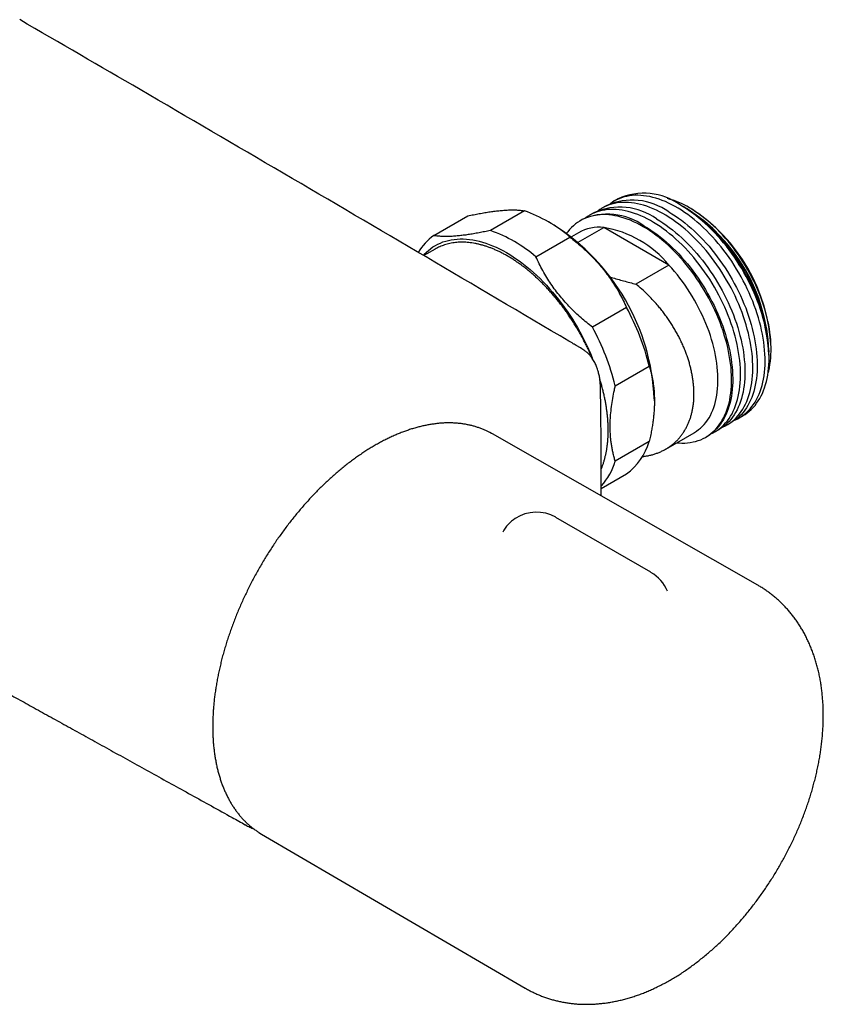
# Model space of a CAD drawing. Header units: millimetres. Extents: x 8 to 1577, y 12 to 2534.
# Tile 2 of 66: x 1439 to 1523, y 224 to 327. Entities that reach past the tile are written whole.
import ezdxf

# ---------------------------------------------------------------- set-up
doc = ezdxf.new("R2010")
doc.units = ezdxf.units.MM

msp = doc.modelspace()

# ---------------------------------------------------------------- linework, layer by layer
at = {"color": 7, "linetype": 'Continuous', "lineweight": 30}
for p, q in [((1500.37, 307.2), (1499.91, 306.94)), ((1501.6, 307.91), (1501.18, 307.67)), ((1508.2, 307.21), (1508.1, 307.27)), ((1508.81, 306.86), (1508.64, 306.95)), ((1509.16, 306.9), (1509.02, 306.98)), ((1482.46, 304.1), (1485.99, 306.14)), ((1491.88, 306.66), (1488.34, 304.62)), ((1499.09, 306.47), (1498.64, 306.2)), ((1494.95, 305.18), (1494.24, 305.59)), ((1497.44, 303.4), (1500.11, 304.94)), ((1497.82, 305.73), (1497.71, 305.67)), ((1506.89, 301.02), (1500.11, 304.94)), ((1493.06, 301.9), (1496.6, 303.94)), ((1497.5, 304.39), (1496.75, 303.96)), ((1482.6, 302.69), (1481.42, 302.01)), ((1506.89, 301.02), (1503.46, 299.04)), ((1502.48, 296.62), (1498.95, 294.58)), ((1517.29, 291.97), (1517.29, 292.16)), ((1517.5, 292.28), (1517.5, 292.45)), ((1517.29, 291.35), (1517.29, 291.46)), ((1501.31, 288.49), (1504.84, 290.53)), ((1505.37, 286.92), (1505.37, 287.12)), ((1512.91, 284.42), (1513.37, 284.68)), ((1514.18, 285.15), (1514.6, 285.39)), ((1516.11, 267.78), (1488.56, 283.49)), ((1506.56, 281.91), (1509.5, 283.61)), ((1511.64, 283.69), (1512.09, 283.95)), ((1504.84, 282.69), (1501.31, 280.65)), ((1510.71, 283.15), (1510.82, 283.21)), ((1499.86, 277.81), (1502.48, 279.33)), ((1499.86, 277.04), (1499.86, 278.01)), ((1505.02, 269.11), (1495.12, 274.82)), ((1463.02, 242.81), (1462.87, 242.88)), ((1464.29, 242.08), (1464.56, 241.91)), ((1464.56, 241.91), (1491.94, 225.91))]:
    msp.add_line(p, q, dxfattribs=at)
at = {"color": 7, "linetype": 'Continuous', "lineweight": 30, "flags": 128}
for points in [[(1513.76, 284.94), (1513.79, 284.95), (1514.03, 285.07), (1514.27, 285.21), (1514.5, 285.36), (1514.72, 285.52), (1514.93, 285.7), (1515.13, 285.89), (1515.32, 286.1), (1515.5, 286.32), (1515.67, 286.55), (1515.83, 286.8), (1515.98, 287.05), (1516.12, 287.33), (1516.25, 287.61), (1516.36, 287.9), (1516.47, 288.21), (1516.56, 288.53), (1516.64, 288.85), (1516.71, 289.19), (1516.77, 289.54), (1516.81, 289.89), (1516.85, 290.26), (1516.87, 290.63), (1516.88, 291.01), (1516.87, 291.4), (1516.86, 291.79), (1516.83, 292.19), (1516.79, 292.6), (1516.74, 293.01), (1516.68, 293.42), (1516.6, 293.84), (1516.51, 294.26), (1516.42, 294.69), (1516.31, 295.12), (1516.18, 295.55), (1516.05, 295.98), (1515.91, 296.41), (1515.75, 296.84), (1515.59, 297.27), (1515.41, 297.7), (1515.23, 298.13), (1515.03, 298.55), (1514.83, 298.97), (1514.61, 299.39), (1514.39, 299.81), (1514.15, 300.22), (1513.91, 300.62), (1513.66, 301.02), (1513.41, 301.42), (1513.14, 301.81), (1512.87, 302.19), (1512.59, 302.56), (1512.3, 302.92), (1512.01, 303.28), (1511.71, 303.63), (1511.41, 303.96), (1511.1, 304.29), (1510.79, 304.61), (1510.48, 304.91), (1510.16, 305.21), (1509.83, 305.49), (1509.51, 305.76), (1509.18, 306.02), (1508.85, 306.27), (1508.52, 306.5), (1508.18, 306.72), (1507.85, 306.93), (1507.52, 307.12), (1507.18, 307.3), (1506.85, 307.47), (1506.52, 307.62), (1506.19, 307.75), (1505.86, 307.87), (1505.53, 307.98), (1505.21, 308.06), (1504.89, 308.14), (1504.57, 308.2), (1504.26, 308.24), (1503.95, 308.27), (1503.65, 308.28), (1503.35, 308.28), (1503.06, 308.26), (1502.78, 308.22), (1502.5, 308.17), (1502.23, 308.11), (1501.96, 308.02), (1501.7, 307.93), (1501.45, 307.82), (1501.21, 307.69), (1500.98, 307.55), (1500.79, 307.41)], [(1512.49, 284.21), (1512.52, 284.22), (1512.76, 284.34), (1513, 284.47), (1513.23, 284.62), (1513.45, 284.79), (1513.66, 284.96), (1513.86, 285.16), (1514.05, 285.36), (1514.23, 285.58), (1514.4, 285.82), (1514.56, 286.06), (1514.71, 286.32), (1514.85, 286.59), (1514.97, 286.87), (1515.09, 287.17), (1515.19, 287.48), (1515.29, 287.79), (1515.37, 288.12), (1515.44, 288.46), (1515.49, 288.8), (1515.54, 289.16), (1515.57, 289.52), (1515.59, 289.9), (1515.6, 290.28), (1515.6, 290.66), (1515.58, 291.06), (1515.56, 291.46), (1515.52, 291.86), (1515.47, 292.27), (1515.4, 292.69), (1515.33, 293.11), (1515.24, 293.53), (1515.14, 293.95), (1515.03, 294.38), (1514.91, 294.81), (1514.78, 295.24), (1514.63, 295.67), (1514.48, 296.1), (1514.32, 296.53), (1514.14, 296.96), (1513.95, 297.39), (1513.76, 297.82), (1513.55, 298.24), (1513.34, 298.66), (1513.11, 299.07), (1512.88, 299.48), (1512.64, 299.89), (1512.39, 300.29), (1512.13, 300.68), (1511.87, 301.07), (1511.6, 301.45), (1511.32, 301.82), (1511.03, 302.19), (1510.74, 302.54), (1510.44, 302.89), (1510.14, 303.23), (1509.83, 303.56), (1509.52, 303.87), (1509.2, 304.18), (1508.88, 304.47), (1508.56, 304.76), (1508.23, 305.03), (1507.91, 305.29), (1507.58, 305.54), (1507.24, 305.77), (1506.91, 305.99), (1506.58, 306.2), (1506.24, 306.39), (1505.91, 306.57), (1505.58, 306.73), (1505.25, 306.88), (1504.91, 307.02), (1504.59, 307.14), (1504.26, 307.24), (1503.94, 307.33), (1503.62, 307.4), (1503.3, 307.46), (1502.99, 307.51), (1502.68, 307.53), (1502.38, 307.55), (1502.08, 307.54), (1501.79, 307.52), (1501.5, 307.49), (1501.23, 307.44), (1500.95, 307.37), (1500.69, 307.29), (1500.43, 307.19), (1500.18, 307.08), (1499.94, 306.95), (1499.71, 306.81), (1499.52, 306.68)], [(1514.6, 285.39), (1514.8, 285.52), (1515.02, 285.68), (1515.24, 285.85), (1515.44, 286.03), (1515.64, 286.23), (1515.83, 286.44), (1516, 286.67), (1516.17, 286.91), (1516.32, 287.16), (1516.46, 287.43), (1516.6, 287.7), (1516.72, 287.99), (1516.83, 288.29), (1516.93, 288.61), (1517.01, 288.93), (1517.09, 289.26), (1517.15, 289.6), (1517.2, 289.95), (1517.24, 290.31), (1517.27, 290.68), (1517.29, 291.06), (1517.29, 291.44), (1517.28, 291.83), (1517.26, 292.23), (1517.23, 292.63), (1517.18, 293.04), (1517.12, 293.45), (1517.05, 293.87), (1516.97, 294.29), (1516.88, 294.72), (1516.78, 295.14), (1516.66, 295.57), (1516.53, 296), (1516.39, 296.43), (1516.25, 296.86), (1516.09, 297.29), (1515.92, 297.72), (1515.73, 298.15), (1515.54, 298.58), (1515.34, 299), (1515.13, 299.42), (1514.91, 299.84), (1514.68, 300.25), (1514.45, 300.66), (1514.2, 301.06), (1513.95, 301.46), (1513.69, 301.85), (1513.42, 302.24), (1513.14, 302.61), (1512.86, 302.98), (1512.57, 303.34), (1512.28, 303.69), (1511.98, 304.03), (1511.67, 304.37), (1511.36, 304.69), (1511.05, 305), (1510.73, 305.3), (1510.41, 305.59), (1510.08, 305.87), (1509.76, 306.13), (1509.43, 306.39), (1509.1, 306.63), (1508.76, 306.85), (1508.43, 307.07), (1508.1, 307.27)], [(1517.19, 289.82), (1517.25, 290.05), (1517.32, 290.36), (1517.38, 290.69), (1517.43, 291.03), (1517.46, 291.38), (1517.49, 291.74), (1517.5, 292.1), (1517.5, 292.47), (1517.49, 292.85), (1517.46, 293.23), (1517.43, 293.62), (1517.38, 294.02), (1517.32, 294.42), (1517.25, 294.82), (1517.16, 295.22), (1517.07, 295.63), (1516.96, 296.05), (1516.84, 296.46), (1516.71, 296.87), (1516.57, 297.29), (1516.42, 297.7), (1516.26, 298.12), (1516.08, 298.53), (1515.9, 298.94), (1515.71, 299.35), (1515.5, 299.75), (1515.29, 300.15), (1515.07, 300.55), (1514.84, 300.94), (1514.61, 301.33), (1514.36, 301.71), (1514.11, 302.08), (1513.85, 302.45), (1513.58, 302.81), (1513.31, 303.16), (1513.03, 303.5), (1512.74, 303.84), (1512.45, 304.16), (1512.15, 304.48), (1511.85, 304.78), (1511.55, 305.07), (1511.24, 305.36), (1510.93, 305.63), (1510.61, 305.88), (1510.3, 306.13), (1509.98, 306.36), (1509.66, 306.58), (1509.34, 306.79), (1509.02, 306.98)], [(1504.21, 305.02), (1503.87, 305.21), (1503.54, 305.38), (1503.21, 305.54), (1502.88, 305.68), (1502.55, 305.81), (1502.22, 305.92), (1501.9, 306.02), (1501.57, 306.1), (1501.26, 306.16), (1500.94, 306.21), (1500.63, 306.25), (1500.33, 306.27), (1500.03, 306.27), (1499.73, 306.26), (1499.44, 306.24), (1499.16, 306.19), (1498.89, 306.13), (1498.62, 306.06), (1498.36, 305.97), (1498.1, 305.87), (1497.86, 305.75), (1497.62, 305.61), (1497.39, 305.46), (1497.17, 305.3), (1496.96, 305.12), (1496.76, 304.93), (1496.57, 304.72), (1496.39, 304.5), (1496.26, 304.33)], [(1511.22, 283.47), (1511.24, 283.48), (1511.49, 283.6), (1511.73, 283.74), (1511.95, 283.89), (1512.17, 284.05), (1512.38, 284.23), (1512.58, 284.42), (1512.78, 284.63), (1512.96, 284.85), (1513.13, 285.08), (1513.29, 285.33), (1513.44, 285.59), (1513.57, 285.86), (1513.7, 286.14), (1513.82, 286.43), (1513.92, 286.74), (1514.01, 287.06), (1514.09, 287.38), (1514.16, 287.72), (1514.22, 288.07), (1514.27, 288.42), (1514.3, 288.79), (1514.32, 289.16), (1514.33, 289.54), (1514.33, 289.93), (1514.31, 290.32), (1514.28, 290.72), (1514.25, 291.13), (1514.19, 291.54), (1514.13, 291.95), (1514.06, 292.37), (1513.97, 292.79), (1513.87, 293.22), (1513.76, 293.65), (1513.64, 294.08), (1513.51, 294.51), (1513.36, 294.94), (1513.21, 295.37), (1513.04, 295.8), (1512.87, 296.23), (1512.68, 296.66), (1512.49, 297.08), (1512.28, 297.5), (1512.06, 297.92), (1511.84, 298.34), (1511.61, 298.75), (1511.37, 299.15), (1511.12, 299.55), (1510.86, 299.95), (1510.59, 300.34), (1510.32, 300.72), (1510.04, 301.09), (1509.76, 301.45), (1509.47, 301.81), (1509.17, 302.16), (1508.87, 302.49), (1508.56, 302.82), (1508.25, 303.14), (1507.93, 303.44), (1507.61, 303.74), (1507.29, 304.02), (1506.96, 304.29), (1506.63, 304.55), (1506.3, 304.8), (1505.97, 305.03), (1505.64, 305.25), (1505.3, 305.46), (1504.97, 305.65), (1504.64, 305.83), (1504.3, 306), (1503.97, 306.15), (1503.64, 306.28), (1503.31, 306.4), (1502.99, 306.51), (1502.66, 306.6), (1502.34, 306.67), (1502.03, 306.73), (1501.72, 306.77), (1501.41, 306.8), (1501.11, 306.81), (1500.81, 306.81), (1500.52, 306.79), (1500.23, 306.75), (1499.95, 306.7), (1499.68, 306.64), (1499.42, 306.55), (1499.16, 306.46), (1498.91, 306.35), (1498.67, 306.22), (1498.43, 306.08), (1498.24, 305.94)], [(1506.87, 306.56), (1507.2, 306.36), (1507.53, 306.14), (1507.87, 305.92), (1508.2, 305.68), (1508.53, 305.42), (1508.85, 305.16), (1509.18, 304.88), (1509.5, 304.59), (1509.82, 304.29), (1510.13, 303.98), (1510.44, 303.66), (1510.75, 303.32), (1511.05, 302.98), (1511.34, 302.63), (1511.63, 302.27), (1511.91, 301.9), (1512.19, 301.52), (1512.46, 301.14), (1512.72, 300.75), (1512.97, 300.35), (1513.22, 299.95), (1513.45, 299.54), (1513.68, 299.13), (1513.9, 298.71), (1514.11, 298.29), (1514.31, 297.87), (1514.5, 297.44), (1514.68, 297.01), (1514.86, 296.58), (1515.02, 296.15), (1515.16, 295.72), (1515.3, 295.29), (1515.43, 294.86), (1515.55, 294.43), (1515.65, 294), (1515.74, 293.58), (1515.82, 293.16), (1515.89, 292.74), (1515.95, 292.33), (1516, 291.92), (1516.03, 291.52), (1516.05, 291.12), (1516.06, 290.73), (1516.06, 290.35), (1516.04, 289.97), (1516.01, 289.6), (1515.97, 289.24), (1515.92, 288.89), (1515.86, 288.55), (1515.78, 288.22), (1515.7, 287.9), (1515.6, 287.58), (1515.49, 287.28), (1515.37, 286.99), (1515.23, 286.72), (1515.09, 286.45), (1514.94, 286.2), (1514.77, 285.96), (1514.6, 285.73), (1514.41, 285.52), (1514.21, 285.32), (1514.01, 285.14), (1513.79, 284.97), (1513.57, 284.81), (1513.37, 284.68)], [(1507.71, 282.57), (1507.94, 282.55), (1508.24, 282.54), (1508.54, 282.54), (1508.83, 282.56), (1509.11, 282.6), (1509.39, 282.65), (1509.66, 282.71), (1509.93, 282.8), (1510.19, 282.89), (1510.44, 283), (1510.68, 283.13), (1510.91, 283.27), (1511.14, 283.43), (1511.35, 283.6), (1511.56, 283.79), (1511.75, 283.99), (1511.94, 284.2), (1512.11, 284.43), (1512.28, 284.66), (1512.43, 284.92), (1512.58, 285.18), (1512.71, 285.46), (1512.83, 285.75), (1512.94, 286.05), (1513.04, 286.36), (1513.13, 286.68), (1513.2, 287.01), (1513.26, 287.36), (1513.32, 287.71), (1513.35, 288.07), (1513.38, 288.44), (1513.4, 288.81), (1513.4, 289.2), (1513.39, 289.59), (1513.37, 289.98), (1513.34, 290.39), (1513.29, 290.8), (1513.23, 291.21), (1513.16, 291.63), (1513.08, 292.05), (1512.99, 292.47), (1512.89, 292.9), (1512.77, 293.32), (1512.64, 293.75), (1512.51, 294.19), (1512.36, 294.62), (1512.2, 295.05), (1512.03, 295.48), (1511.85, 295.91), (1511.65, 296.33), (1511.45, 296.76), (1511.24, 297.18), (1511.02, 297.59), (1510.8, 298.01), (1510.56, 298.42), (1510.31, 298.82), (1510.06, 299.22), (1509.8, 299.61), (1509.53, 299.99), (1509.25, 300.37), (1508.97, 300.74), (1508.68, 301.1), (1508.39, 301.45), (1508.09, 301.79), (1507.78, 302.12), (1507.47, 302.44), (1507.16, 302.76), (1506.84, 303.06), (1506.52, 303.35), (1506.2, 303.62), (1505.87, 303.89), (1505.54, 304.14), (1505.21, 304.38), (1504.88, 304.61), (1504.54, 304.82), (1504.21, 305.02)], [(1504.32, 305.09), (1504.66, 304.89), (1504.99, 304.67), (1505.32, 304.45), (1505.65, 304.21), (1505.98, 303.95), (1506.31, 303.69), (1506.63, 303.41), (1506.95, 303.12), (1507.27, 302.82), (1507.59, 302.51), (1507.9, 302.19), (1508.2, 301.85), (1508.5, 301.51), (1508.8, 301.16), (1509.09, 300.8), (1509.37, 300.43), (1509.64, 300.06), (1509.91, 299.67), (1510.17, 299.28), (1510.43, 298.88), (1510.67, 298.48), (1510.91, 298.07), (1511.14, 297.66), (1511.36, 297.24), (1511.57, 296.82), (1511.77, 296.4), (1511.96, 295.97), (1512.14, 295.54), (1512.31, 295.11), (1512.47, 294.68), (1512.62, 294.25), (1512.76, 293.82), (1512.88, 293.39), (1513, 292.96), (1513.1, 292.54), (1513.2, 292.11), (1513.28, 291.69), (1513.35, 291.27), (1513.4, 290.86), (1513.45, 290.45), (1513.48, 290.05), (1513.5, 289.65), (1513.51, 289.26), (1513.51, 288.88), (1513.5, 288.5), (1513.47, 288.13), (1513.43, 287.77), (1513.38, 287.42), (1513.31, 287.08), (1513.24, 286.75), (1513.15, 286.43), (1513.05, 286.11), (1512.94, 285.81), (1512.82, 285.53), (1512.69, 285.25), (1512.55, 284.98), (1512.39, 284.73), (1512.23, 284.49), (1512.05, 284.26), (1511.86, 284.05), (1511.67, 283.85), (1511.46, 283.67), (1511.25, 283.5), (1511.02, 283.34), (1510.82, 283.21)], [(1505.59, 305.82), (1505.93, 305.62), (1506.26, 305.41), (1506.59, 305.18), (1506.92, 304.94), (1507.25, 304.69), (1507.58, 304.42), (1507.91, 304.15), (1508.23, 303.86), (1508.55, 303.56), (1508.86, 303.24), (1509.17, 302.92), (1509.47, 302.59), (1509.77, 302.25), (1510.07, 301.9), (1510.36, 301.54), (1510.64, 301.17), (1510.92, 300.79), (1511.18, 300.41), (1511.45, 300.02), (1511.7, 299.62), (1511.94, 299.22), (1512.18, 298.81), (1512.41, 298.39), (1512.63, 297.98), (1512.84, 297.56), (1513.04, 297.13), (1513.23, 296.71), (1513.41, 296.28), (1513.58, 295.85), (1513.74, 295.42), (1513.89, 294.99), (1514.03, 294.55), (1514.16, 294.12), (1514.27, 293.7), (1514.38, 293.27), (1514.47, 292.85), (1514.55, 292.43), (1514.62, 292.01), (1514.68, 291.6), (1514.72, 291.19), (1514.76, 290.78), (1514.78, 290.39), (1514.79, 290), (1514.78, 289.61), (1514.77, 289.24), (1514.74, 288.87), (1514.7, 288.51), (1514.65, 288.16), (1514.59, 287.82), (1514.51, 287.48), (1514.42, 287.16), (1514.33, 286.85), (1514.22, 286.55), (1514.09, 286.26), (1513.96, 285.98), (1513.82, 285.72), (1513.66, 285.47), (1513.5, 285.23), (1513.32, 285), (1513.14, 284.79), (1512.94, 284.59), (1512.74, 284.4), (1512.52, 284.23), (1512.3, 284.07), (1512.09, 283.95)], [(1481.37, 302.04), (1481.47, 302.15), (1481.68, 302.36), (1481.9, 302.56), (1482.13, 302.74), (1482.37, 302.91), (1482.62, 303.06), (1482.88, 303.2), (1483.14, 303.32), (1483.41, 303.43), (1483.69, 303.52), (1483.98, 303.6), (1484.27, 303.66), (1484.58, 303.7), (1484.88, 303.73), (1485.2, 303.75), (1485.52, 303.75), (1485.84, 303.73), (1486.17, 303.7), (1486.5, 303.65), (1486.84, 303.59), (1487.18, 303.51), (1487.53, 303.41), (1487.87, 303.3), (1488.22, 303.18), (1488.57, 303.04), (1488.93, 302.88), (1489.28, 302.71), (1489.64, 302.53), (1490, 302.33), (1490.35, 302.12), (1490.71, 301.89), (1491.06, 301.65), (1491.42, 301.4), (1491.77, 301.13), (1492.12, 300.85), (1492.46, 300.56), (1492.81, 300.26), (1493.15, 299.94), (1493.49, 299.62), (1493.82, 299.28), (1494.15, 298.93), (1494.47, 298.57), (1494.79, 298.21), (1495.11, 297.83), (1495.41, 297.45), (1495.72, 297.05), (1496.01, 296.65), (1496.3, 296.24), (1496.58, 295.83), (1496.85, 295.4), (1497.11, 294.98), (1497.37, 294.54), (1497.62, 294.1), (1497.86, 293.66), (1498.09, 293.21), (1498.31, 292.76), (1498.52, 292.31), (1498.72, 291.85), (1498.91, 291.4), (1498.96, 291.27)], [(1509.5, 283.61), (1509.54, 283.63), (1509.76, 283.77), (1509.97, 283.93), (1510.18, 284.1), (1510.37, 284.28), (1510.55, 284.48), (1510.73, 284.69), (1510.89, 284.92), (1511.05, 285.16), (1511.19, 285.41), (1511.32, 285.68), (1511.44, 285.95), (1511.55, 286.24), (1511.64, 286.54), (1511.73, 286.85), (1511.8, 287.17), (1511.86, 287.5), (1511.91, 287.84), (1511.95, 288.19), (1511.97, 288.55), (1511.98, 288.91), (1511.98, 289.29), (1511.97, 289.67), (1511.95, 290.05), (1511.91, 290.44), (1511.86, 290.84), (1511.8, 291.24), (1511.73, 291.65), (1511.64, 292.05), (1511.55, 292.47), (1511.44, 292.88), (1511.32, 293.29), (1511.19, 293.71), (1511.05, 294.13), (1510.89, 294.54), (1510.73, 294.96), (1510.55, 295.37), (1510.37, 295.78), (1510.18, 296.19), (1509.97, 296.6), (1509.76, 297), (1509.54, 297.4), (1509.31, 297.79), (1509.07, 298.18), (1508.82, 298.56), (1508.56, 298.94), (1508.3, 299.31), (1508.03, 299.67), (1507.76, 300.02), (1507.47, 300.36), (1507.19, 300.7), (1506.89, 301.02)], [(1497.84, 292.34), (1497.7, 292.42), (1497.24, 292.69), (1497.03, 292.81)], [(1488.56, 283.49), (1488.46, 283.54), (1488.29, 283.63)]]:
    msp.add_lwpolyline(points, dxfattribs=at)
at = {"color": 7, "linetype": 'Continuous', "lineweight": 30}
for centre, radius, start, end in [((1504.29, 301.96), 6.53, 54.3256, 114.364), ((1504.42, 299.22), 9.02, 59.3783, 75.1962), ((1501.79, 300.52), 6.53, 54.3256, 114.364), ((1503.06, 301.25), 6.53, 54.3256, 114.364), ((1497.57, 290.57), 19.74, 2.5806, 57.4194), ((1498.65, 291.2), 18.64, 1.6045, 58.3902), ((1486.98, 292.74), 14.76, 49.3549, 70.6505), ((1500.51, 299.78), 6.53, 54.3256, 114.364), ((1498.9, 291.35), 18.4, 2.5435, 57.4565), ((1499.43, 291.65), 18.09, 2.5362, 57.4638), ((1482.76, 286.11), 22.63, 2.5617, 57.4329), ((1499.69, 300.47), 4.49, 84.5908, 119.0987), ((1498.33, 294.03), 11.05, 39.2477, 80.7577), ((1485.81, 299.35), 5.81, 125.2547, 148.916), ((1483.45, 290.69), 14.76, 49.3549, 70.6505), ((1485.08, 298.39), 4.97, 114.0108, 119.9913), ((1480.32, 284.52), 25.25, 13.775, 28.6364), ((1476.78, 282.48), 25.25, 13.775, 28.6364), ((1498.67, 284.52), 6.44, 306.301, 343.4976), ((1494.68, 282.71), 6.95, 318.2966, 342.7277), ((1493.12, 271.36), 4, 60.0027, 123.2658), ((1493.12, 271.36), 4, 123.2658, 151.2434), ((1503.02, 265.64), 4, 21.9936, 60.0027)]:
    msp.add_arc(centre, radius, start, end, dxfattribs=at)
for points, knots in [([(1496.5, 293.12), (1491.55, 296.04), (1481.65, 301.88), (1466.8, 310.59), (1452.73, 318.81), (1443.6, 324.11), (1439.43, 326.53)], [0, 0, 0, 0, 0.260234, 0.52047, 0.780706, 1, 1, 1, 1]), ([(1326.79, 321.43), (1327.31, 321.12), (1328.58, 320.35), (1330.61, 319.13), (1332.86, 317.78), (1335.07, 316.45), (1337.23, 315.15), (1339.31, 313.9), (1341.3, 312.7), (1343.22, 311.55), (1345.09, 310.42), (1346.93, 309.32), (1348.72, 308.24), (1350.48, 307.19), (1352.19, 306.16), (1353.87, 305.16), (1355.5, 304.18), (1357.09, 303.23), (1358.63, 302.31), (1360.12, 301.42), (1361.57, 300.56), (1362.99, 299.71), (1364.38, 298.89), (1365.73, 298.08), (1367.05, 297.3), (1368.32, 296.54), (1369.55, 295.81), (1370.74, 295.11), (1371.87, 294.44), (1372.97, 293.79), (1374.03, 293.16), (1375.06, 292.55), (1376.06, 291.97), (1377.02, 291.4), (1377.93, 290.86), (1378.81, 290.35), (1379.64, 289.86), (1380.44, 289.39), (1381.19, 288.95), (1381.9, 288.54), (1382.57, 288.14), (1383.2, 287.77), (1383.79, 287.43), (1384.33, 287.11), (1384.84, 286.82), (1385.3, 286.54), (1385.73, 286.3), (1386.12, 286.07), (1386.47, 285.86), (1386.78, 285.68), (1387.04, 285.53), (1387.25, 285.41), (1387.42, 285.31), (1387.58, 285.22), (1387.77, 285.1), (1388.01, 284.97), (1388.29, 284.81), (1388.6, 284.62), (1388.96, 284.42), (1389.35, 284.19), (1389.78, 283.93), (1390.26, 283.66), (1390.77, 283.36), (1391.34, 283.03), (1391.96, 282.67), (1392.62, 282.29), (1393.32, 281.89), (1394.06, 281.46), (1394.81, 281.02), (1395.56, 280.59), (1396.31, 280.16), (1397.07, 279.72), (1397.85, 279.28), (1398.62, 278.83), (1399.39, 278.39), (1400.16, 277.95), (1401.47, 277.2), (1403.3, 276.15), (1405.8, 274.73), (1408.41, 273.25), (1411.12, 271.71), (1413.79, 270.2), (1416.42, 268.71), (1419, 267.26), (1421.1, 266.08), (1422.73, 265.17), (1423.91, 264.51), (1425.1, 263.84), (1426.33, 263.16), (1427.56, 262.47), (1428.79, 261.78), (1430.03, 261.09), (1431.3, 260.38), (1432.62, 259.64), (1433.97, 258.89), (1435.37, 258.11), (1436.85, 257.29), (1438.43, 256.41), (1440.1, 255.48), (1441.81, 254.53), (1443.58, 253.55), (1445.39, 252.55), (1447.26, 251.52), (1449.17, 250.46), (1451.12, 249.37), (1453.13, 248.26), (1455.17, 247.14), (1457.25, 245.99), (1459.36, 244.82), (1461.24, 243.78), (1462.41, 243.13), (1462.87, 242.87)], [0, 0, 0, 0, 0.011426, 0.028536, 0.045307, 0.061739, 0.07783, 0.093583, 0.108124, 0.122364, 0.136302, 0.149938, 0.163273, 0.176306, 0.189037, 0.201467, 0.213595, 0.225421, 0.236742, 0.247773, 0.258513, 0.268962, 0.279301, 0.28934, 0.299077, 0.308512, 0.317646, 0.326323, 0.334709, 0.342805, 0.350609, 0.358273, 0.365635, 0.372693, 0.379449, 0.385902, 0.392053, 0.3979, 0.403433, 0.408665, 0.4136, 0.418244, 0.422595, 0.426583, 0.430289, 0.433713, 0.436854, 0.439714, 0.442291, 0.444586, 0.446599, 0.447982, 0.449192, 0.450315, 0.451636, 0.453402, 0.45545, 0.457781, 0.460393, 0.463288, 0.466465, 0.469924, 0.473666, 0.477888, 0.48242, 0.487261, 0.492412, 0.497873, 0.503643, 0.50889, 0.514369, 0.520053, 0.525751, 0.531425, 0.537075, 0.542702, 0.548305, 0.565759, 0.582979, 0.603173, 0.623035, 0.642565, 0.661762, 0.680627, 0.699161, 0.707783, 0.716331, 0.724929, 0.733861, 0.743139, 0.751873, 0.760892, 0.770197, 0.779787, 0.789663, 0.799824, 0.810271, 0.822092, 0.834259, 0.846771, 0.859628, 0.872831, 0.88638, 0.900274, 0.914514, 0.929099, 0.94403, 0.959031, 0.974365, 0.990033, 1, 1, 1, 1]), ([(1485.99, 306.14), (1486.2, 306.18), (1486.6, 306.27), (1487.18, 306.38), (1487.76, 306.48), (1488.31, 306.57), (1488.84, 306.64), (1489.35, 306.7), (1489.85, 306.74), (1490.32, 306.76), (1490.76, 306.77), (1491.16, 306.75), (1491.54, 306.72), (1491.76, 306.68), (1491.88, 306.66)], [0, 0, 0, 0, 0.079, 0.158031, 0.23702, 0.317559, 0.398147, 0.47868, 0.564443, 0.650273, 0.736043, 0.824003, 0.912023, 1, 1, 1, 1]), ([(1488.34, 304.62), (1488.14, 304.58), (1487.73, 304.5), (1487.15, 304.38), (1486.58, 304.28), (1486.03, 304.19), (1485.5, 304.12), (1484.98, 304.06), (1484.49, 304.02), (1484.02, 304), (1483.58, 304), (1483.17, 304.01), (1482.79, 304.05), (1482.57, 304.08), (1482.46, 304.1)], [0, 0, 0, 0, 0.079, 0.158031, 0.23702, 0.317559, 0.398147, 0.47868, 0.564443, 0.650273, 0.736043, 0.824003, 0.912023, 1, 1, 1, 1]), ([(1496.6, 303.94), (1496.8, 303.78), (1497.21, 303.46), (1497.79, 302.96), (1498.36, 302.44), (1498.91, 301.9), (1499.44, 301.33), (1499.96, 300.73), (1500.45, 300.1), (1500.92, 299.44), (1501.36, 298.76), (1501.77, 298.06), (1502.15, 297.35), (1502.37, 296.86), (1502.48, 296.62)], [0, 0, 0, 0, 0.079, 0.158031, 0.23702, 0.317559, 0.398147, 0.47868, 0.564443, 0.650273, 0.736043, 0.824003, 0.912023, 1, 1, 1, 1]), ([(1498.94, 291.29), (1498.93, 291.31), (1498.87, 291.47), (1498.73, 291.78), (1498.54, 292.21), (1498.33, 292.64), (1498.12, 293.07), (1497.89, 293.49), (1497.66, 293.91), (1497.43, 294.32), (1497.18, 294.73), (1496.93, 295.14), (1496.67, 295.53), (1496.4, 295.93), (1496.13, 296.32), (1495.85, 296.7), (1495.56, 297.07), (1495.27, 297.44), (1494.97, 297.79), (1494.67, 298.14), (1494.36, 298.48), (1494.05, 298.82), (1493.74, 299.14), (1493.42, 299.45), (1493.09, 299.76), (1492.77, 300.05), (1492.44, 300.33), (1492.11, 300.61), (1491.77, 300.87), (1491.43, 301.12), (1491.1, 301.35), (1490.76, 301.58), (1490.42, 301.79), (1490.08, 301.99), (1489.74, 302.18), (1489.4, 302.36), (1489.06, 302.52), (1488.72, 302.67), (1488.38, 302.81), (1488.05, 302.93), (1487.71, 303.04), (1487.38, 303.13), (1487.05, 303.21), (1486.73, 303.28), (1486.4, 303.33), (1486.08, 303.37), (1485.77, 303.4), (1485.46, 303.41), (1485.15, 303.4), (1484.85, 303.39), (1484.56, 303.35), (1484.27, 303.31), (1483.99, 303.25), (1483.71, 303.17), (1483.44, 303.08), (1483.23, 303), (1483.11, 302.95), (1483.07, 302.93)], [0, 0, 0, 0, 0.00259, 0.02128, 0.039969, 0.058658, 0.077346, 0.096034, 0.114721, 0.133409, 0.152096, 0.170784, 0.189471, 0.20816, 0.226848, 0.245538, 0.264228, 0.28292, 0.301613, 0.320307, 0.339002, 0.357699, 0.376398, 0.395099, 0.413802, 0.432507, 0.451214, 0.469924, 0.488636, 0.50735, 0.526066, 0.544785, 0.563505, 0.582228, 0.600952, 0.619677, 0.638403, 0.657128, 0.675853, 0.694575, 0.713294, 0.732008, 0.750716, 0.769416, 0.788105, 0.806783, 0.825446, 0.844092, 0.86272, 0.881328, 0.899914, 0.918477, 0.937018, 0.955537, 0.974036, 0.992516, 1, 1, 1, 1]), ([(1498.95, 294.58), (1498.74, 294.74), (1498.34, 295.05), (1497.75, 295.55), (1497.18, 296.07), (1496.63, 296.62), (1496.1, 297.19), (1495.59, 297.78), (1495.09, 298.41), (1494.62, 299.07), (1494.18, 299.75), (1493.78, 300.45), (1493.4, 301.17), (1493.18, 301.65), (1493.06, 301.9)], [0, 0, 0, 0, 0.079, 0.158031, 0.23702, 0.317559, 0.398147, 0.47868, 0.564443, 0.650273, 0.736043, 0.824003, 0.912023, 1, 1, 1, 1]), ([(1500.74, 299.81), (1500.8, 299.79), (1501.27, 299.64), (1502.18, 299.38), (1503.04, 299.16), (1503.46, 299.04)], [0, 0, 0, 0, 0.065594, 0.5327813, 1, 1, 1, 1]), ([(1504.14, 281.13), (1504.18, 281.14), (1504.35, 281.16), (1504.63, 281.21), (1505, 281.28), (1505.35, 281.38), (1505.7, 281.5), (1506.04, 281.64), (1506.36, 281.8), (1506.67, 281.97), (1506.96, 282.16), (1507.23, 282.36), (1507.49, 282.58), (1507.74, 282.82), (1507.97, 283.07), (1508.19, 283.35), (1508.4, 283.64), (1508.58, 283.94), (1508.75, 284.25), (1508.9, 284.57), (1509.03, 284.9), (1509.15, 285.24), (1509.25, 285.6), (1509.33, 285.98), (1509.4, 286.36), (1509.45, 286.76), (1509.48, 287.15), (1509.49, 287.55), (1509.48, 287.95), (1509.46, 288.37), (1509.42, 288.79), (1509.37, 289.22), (1509.29, 289.66), (1509.2, 290.1), (1509.1, 290.54), (1508.98, 290.97), (1508.84, 291.4), (1508.69, 291.84), (1508.52, 292.28), (1508.33, 292.73), (1508.12, 293.17), (1507.91, 293.61), (1507.67, 294.03), (1507.43, 294.46), (1507.18, 294.87), (1506.9, 295.29), (1506.62, 295.7), (1506.32, 296.11), (1506, 296.51), (1505.62, 296.96), (1505.16, 297.47), (1504.62, 298.02), (1504.06, 298.55), (1503.66, 298.88), (1503.46, 299.04)], [0, 0, 0, 0, 0.006016, 0.02495, 0.044018, 0.063086, 0.082585, 0.102083, 0.121732, 0.141381, 0.159974, 0.178568, 0.197294, 0.216021, 0.235167, 0.254313, 0.273605, 0.292898, 0.31121, 0.329522, 0.347964, 0.366405, 0.385256, 0.404106, 0.423098, 0.442091, 0.46023, 0.478369, 0.496635, 0.514901, 0.533567, 0.552232, 0.571035, 0.589839, 0.607938, 0.626038, 0.644263, 0.662487, 0.681104, 0.699722, 0.718474, 0.737226, 0.755422, 0.773618, 0.791939, 0.810259, 0.828969, 0.847679, 0.866523, 0.885366, 0.913735, 0.942217, 0.97105, 1, 1, 1, 1]), ([(1497.03, 292.81), (1497.03, 292.82), (1496.98, 292.85), (1496.88, 292.9), (1496.75, 292.98), (1496.61, 293.06), (1496.54, 293.1), (1496.5, 293.12)], [0, 0, 0, 0, 0.038026, 0.276735, 0.515021, 0.754928, 1, 1, 1, 1]), ([(1499.86, 278.01), (1499.86, 278.32), (1499.86, 278.91), (1499.85, 279.77), (1499.85, 280.59), (1499.85, 281.37), (1499.84, 282.11), (1499.84, 282.81), (1499.83, 283.46), (1499.83, 284.07), (1499.82, 284.63), (1499.82, 285.16), (1499.81, 285.64), (1499.81, 286.08), (1499.8, 286.48), (1499.8, 286.85), (1499.79, 287.2), (1499.79, 287.49), (1499.78, 287.74), (1499.78, 287.94), (1499.78, 288.14), (1499.77, 288.32), (1499.77, 288.51), (1499.76, 288.69), (1499.74, 288.88), (1499.72, 289.07), (1499.69, 289.28), (1499.66, 289.49), (1499.61, 289.7), (1499.56, 289.9), (1499.5, 290.1), (1499.44, 290.3), (1499.36, 290.5), (1499.28, 290.69), (1499.18, 290.9), (1499.06, 291.11), (1498.94, 291.3), (1498.82, 291.46), (1498.71, 291.6), (1498.59, 291.73), (1498.47, 291.85), (1498.38, 291.94), (1498.29, 292.02), (1498.18, 292.11), (1498.03, 292.21), (1497.92, 292.28), (1497.85, 292.32)], [0, 0, 0, 0, 0.059387, 0.115952, 0.169705, 0.220651, 0.268796, 0.31414, 0.356686, 0.396434, 0.433383, 0.467534, 0.498884, 0.527434, 0.553468, 0.577675, 0.600076, 0.62053, 0.634654, 0.647905, 0.660337, 0.67225, 0.683994, 0.696478, 0.70729, 0.720239, 0.734462, 0.748741, 0.763056, 0.777503, 0.791155, 0.80684, 0.82068, 0.836004, 0.852828, 0.87072, 0.888582, 0.901947, 0.914542, 0.928369, 0.94278, 0.951448, 0.959987, 0.970588, 0.983922, 1, 1, 1, 1]), ([(1504.84, 290.53), (1504.88, 290.42), (1504.97, 290.1), (1505.11, 289.54), (1505.24, 288.84), (1505.32, 288.22), (1505.36, 287.69), (1505.37, 287.26), (1505.38, 286.8), (1505.37, 286.33), (1505.34, 285.85), (1505.3, 285.36), (1505.24, 284.86), (1505.17, 284.35), (1505.08, 283.82), (1504.97, 283.27), (1504.89, 282.88), (1504.84, 282.69)], [0, 0, 0, 0, 0.049493, 0.148637, 0.248399, 0.348832, 0.399176, 0.45706, 0.514944, 0.573074, 0.631205, 0.690316, 0.749508, 0.808931, 0.868425, 0.934173, 1, 1, 1, 1]), ([(1499.85, 279.85), (1499.86, 279.86), (1499.91, 279.97), (1499.99, 280.19), (1500.1, 280.5), (1500.19, 280.82), (1500.28, 281.16), (1500.35, 281.5), (1500.42, 281.85), (1500.47, 282.2), (1500.52, 282.57), (1500.55, 282.94), (1500.57, 283.32), (1500.58, 283.71), (1500.58, 284.11), (1500.56, 284.51), (1500.54, 284.91), (1500.51, 285.32), (1500.46, 285.73), (1500.4, 286.15), (1500.34, 286.58), (1500.26, 287), (1500.17, 287.43), (1500.07, 287.86), (1499.96, 288.3), (1499.84, 288.73), (1499.76, 289.03), (1499.71, 289.19), (1499.7, 289.2)], [0, 0, 0, 0, 0.00502, 0.046246, 0.087504, 0.12879, 0.1701, 0.21143, 0.252775, 0.294131, 0.335496, 0.376868, 0.418242, 0.459618, 0.500994, 0.542368, 0.58374, 0.625108, 0.666473, 0.707833, 0.749189, 0.790541, 0.831887, 0.87323, 0.914568, 0.955902, 0.997232, 1, 1, 1, 1]), ([(1501.31, 280.65), (1501.27, 280.79), (1501.18, 281.08), (1501.08, 281.5), (1500.99, 281.93), (1500.92, 282.34), (1500.86, 282.77), (1500.82, 283.2), (1500.79, 283.66), (1500.78, 284.12), (1500.78, 284.59), (1500.8, 285.05), (1500.84, 285.62), (1500.91, 286.32), (1501.04, 287.18), (1501.18, 287.9), (1501.28, 288.34), (1501.31, 288.49)], [0, 0, 0, 0, 0.0657492, 0.1315749, 0.1894367, 0.2474311, 0.3054953, 0.3640903, 0.422766, 0.4819144, 0.541325, 0.6008241, 0.6502605, 0.7493602, 0.8491722, 0.9496601, 1, 1, 1, 1]), ([(1488.28, 283.64), (1488.19, 283.68), (1488, 283.78), (1487.69, 283.92), (1487.35, 284.05), (1487.01, 284.17), (1486.66, 284.28), (1486.31, 284.37), (1485.95, 284.45), (1485.58, 284.52), (1485.21, 284.57), (1484.83, 284.6), (1484.44, 284.63), (1484.05, 284.63), (1483.66, 284.63), (1483.26, 284.61), (1482.86, 284.57), (1482.45, 284.52), (1482.04, 284.46), (1481.63, 284.38), (1481.21, 284.29), (1480.79, 284.19), (1480.36, 284.07), (1479.94, 283.93), (1479.51, 283.79), (1479.08, 283.62), (1478.65, 283.45), (1478.22, 283.26), (1477.78, 283.06), (1477.35, 282.85), (1476.92, 282.62), (1476.48, 282.38), (1476.05, 282.13), (1475.62, 281.86), (1475.33, 281.68), (1475.19, 281.59)], [0, 0, 0, 0, 0.024816, 0.054881, 0.084956, 0.115049, 0.145167, 0.175314, 0.205495, 0.235714, 0.265973, 0.296274, 0.326618, 0.357004, 0.387432, 0.4179, 0.448406, 0.478947, 0.50952, 0.540122, 0.57075, 0.6014, 0.63207, 0.662757, 0.693457, 0.724169, 0.754889, 0.785617, 0.816349, 0.847085, 0.877823, 0.908561, 0.939298, 0.970034, 1, 1, 1, 1]), ([(1475.19, 281.59), (1475.12, 281.54), (1474.9, 281.39), (1474.53, 281.14), (1474.11, 280.84), (1473.68, 280.52), (1473.25, 280.18), (1472.83, 279.84), (1472.41, 279.49), (1471.99, 279.13), (1471.57, 278.75), (1471.16, 278.37), (1470.75, 277.97), (1470.35, 277.57), (1469.95, 277.16), (1469.55, 276.73), (1469.16, 276.3), (1468.77, 275.86), (1468.39, 275.41), (1468.01, 274.95), (1467.64, 274.49), (1467.27, 274.02), (1466.92, 273.54), (1466.56, 273.05), (1466.21, 272.56), (1465.87, 272.06), (1465.54, 271.55), (1465.21, 271.04), (1464.89, 270.53), (1464.58, 270), (1464.28, 269.48), (1463.98, 268.95), (1463.69, 268.41), (1463.41, 267.88), (1463.14, 267.33), (1462.88, 266.79), (1462.62, 266.24), (1462.38, 265.69), (1462.14, 265.14), (1461.91, 264.59), (1461.7, 264.04), (1461.49, 263.48), (1461.29, 262.93), (1461.1, 262.37), (1460.92, 261.81), (1460.75, 261.26), (1460.59, 260.71), (1460.44, 260.15), (1460.31, 259.6), (1460.18, 259.05), (1460.06, 258.51), (1459.95, 257.96), (1459.86, 257.42), (1459.77, 256.88), (1459.7, 256.35), (1459.63, 255.82), (1459.58, 255.29), (1459.54, 254.77), (1459.51, 254.25), (1459.49, 253.74), (1459.48, 253.23), (1459.48, 252.73), (1459.49, 252.24), (1459.52, 251.75), (1459.55, 251.27), (1459.6, 250.8), (1459.66, 250.33), (1459.73, 249.87), (1459.81, 249.43), (1459.9, 248.98), (1460, 248.55), (1460.11, 248.13), (1460.24, 247.71), (1460.37, 247.31), (1460.51, 246.92), (1460.67, 246.53), (1460.84, 246.16), (1461.01, 245.79), (1461.2, 245.44), (1461.39, 245.1), (1461.6, 244.77), (1461.82, 244.45), (1462.04, 244.15), (1462.28, 243.85), (1462.52, 243.57), (1462.77, 243.3), (1463.04, 243.05), (1463.31, 242.8), (1463.59, 242.57), (1463.87, 242.36), (1464.11, 242.19), (1464.24, 242.11), (1464.28, 242.08)], [0, 0, 0, 0, 0.00595, 0.017236, 0.02852, 0.039803, 0.051085, 0.062365, 0.073643, 0.08492, 0.096196, 0.10747, 0.118742, 0.130013, 0.141283, 0.152551, 0.163819, 0.175085, 0.18635, 0.197614, 0.208877, 0.220139, 0.231401, 0.242661, 0.253922, 0.265181, 0.276441, 0.2877, 0.298958, 0.310217, 0.321475, 0.332734, 0.343993, 0.355251, 0.36651, 0.37777, 0.38903, 0.40029, 0.411551, 0.422813, 0.434075, 0.445339, 0.456603, 0.467868, 0.479135, 0.490403, 0.501672, 0.512942, 0.524214, 0.535487, 0.546762, 0.558038, 0.569316, 0.580596, 0.591878, 0.603161, 0.614445, 0.625732, 0.63702, 0.648309, 0.659599, 0.670891, 0.682184, 0.693477, 0.70477, 0.716064, 0.727356, 0.738648, 0.749937, 0.761224, 0.772507, 0.783786, 0.795059, 0.806326, 0.817586, 0.828837, 0.840077, 0.851307, 0.862524, 0.873728, 0.884917, 0.896091, 0.90725, 0.918392, 0.929519, 0.940629, 0.951725, 0.962807, 0.973877, 0.984936, 0.995986, 1, 1, 1, 1]), ([(1508.24, 227.5), (1508.33, 227.55), (1508.57, 227.71), (1508.97, 227.99), (1509.43, 228.32), (1509.88, 228.67), (1510.33, 229.02), (1510.78, 229.39), (1511.22, 229.77), (1511.66, 230.15), (1512.09, 230.55), (1512.51, 230.96), (1512.93, 231.38), (1513.34, 231.81), (1513.75, 232.24), (1514.15, 232.69), (1514.54, 233.14), (1514.93, 233.6), (1515.31, 234.07), (1515.68, 234.55), (1516.04, 235.03), (1516.4, 235.52), (1516.75, 236.02), (1517.09, 236.52), (1517.42, 237.03), (1517.75, 237.54), (1518.07, 238.06), (1518.37, 238.59), (1518.67, 239.12), (1518.97, 239.65), (1519.25, 240.19), (1519.52, 240.74), (1519.79, 241.29), (1520.04, 241.84), (1520.29, 242.39), (1520.52, 242.95), (1520.75, 243.51), (1520.96, 244.07), (1521.17, 244.64), (1521.36, 245.2), (1521.55, 245.77), (1521.72, 246.34), (1521.88, 246.91), (1522.03, 247.48), (1522.18, 248.06), (1522.3, 248.63), (1522.42, 249.2), (1522.53, 249.77), (1522.62, 250.34), (1522.7, 250.91), (1522.77, 251.48), (1522.83, 252.05), (1522.87, 252.62), (1522.91, 253.18), (1522.92, 253.74), (1522.93, 254.3), (1522.92, 254.85), (1522.9, 255.4), (1522.86, 255.94), (1522.81, 256.48), (1522.75, 257.01), (1522.68, 257.54), (1522.59, 258.05), (1522.48, 258.57), (1522.37, 259.07), (1522.23, 259.56), (1522.09, 260.05), (1521.93, 260.52), (1521.76, 260.99), (1521.58, 261.44), (1521.39, 261.89), (1521.18, 262.32), (1520.96, 262.74), (1520.73, 263.15), (1520.49, 263.55), (1520.24, 263.93), (1519.97, 264.31), (1519.7, 264.67), (1519.42, 265.02), (1519.12, 265.35), (1518.82, 265.68), (1518.5, 265.99), (1518.18, 266.29), (1517.85, 266.57), (1517.51, 266.85), (1517.16, 267.1), (1516.81, 267.35), (1516.46, 267.58), (1516.22, 267.71), (1516.11, 267.78)], [0, 0, 0, 0, 0.006597, 0.018574, 0.030539, 0.042497, 0.054445, 0.066381, 0.078303, 0.09021, 0.102101, 0.113977, 0.125836, 0.137679, 0.149507, 0.16132, 0.173118, 0.184903, 0.196676, 0.208437, 0.220188, 0.23193, 0.243664, 0.255392, 0.267114, 0.278832, 0.290548, 0.302263, 0.313977, 0.325693, 0.337411, 0.349132, 0.360859, 0.372593, 0.384334, 0.396084, 0.407844, 0.419616, 0.431401, 0.443201, 0.455015, 0.466846, 0.478693, 0.490559, 0.502444, 0.514347, 0.52627, 0.538212, 0.550173, 0.562153, 0.57415, 0.586163, 0.598189, 0.610226, 0.622271, 0.63432, 0.646365, 0.658402, 0.670424, 0.682425, 0.694396, 0.70633, 0.718219, 0.730056, 0.741831, 0.753539, 0.765171, 0.776724, 0.788191, 0.79957, 0.810857, 0.822052, 0.833154, 0.844164, 0.855084, 0.865916, 0.876665, 0.887334, 0.897928, 0.908452, 0.918912, 0.929313, 0.939661, 0.949963, 0.960224, 0.970451, 0.980651, 0.99083, 1, 1, 1, 1]), ([(1462.87, 242.88), (1463.03, 242.79), (1463.31, 242.64), (1463.61, 242.51), (1463.74, 242.46)], [0, 0, 0, 0, 0.560367, 1, 1, 1, 1]), ([(1491.94, 225.91), (1491.96, 225.9), (1492.11, 225.81), (1492.38, 225.66), (1492.77, 225.47), (1493.16, 225.29), (1493.55, 225.12), (1493.96, 224.97), (1494.37, 224.83), (1494.78, 224.7), (1495.2, 224.59), (1495.63, 224.5), (1496.06, 224.41), (1496.5, 224.35), (1496.94, 224.29), (1497.39, 224.25), (1497.84, 224.23), (1498.29, 224.22), (1498.75, 224.23), (1499.21, 224.25), (1499.68, 224.29), (1500.15, 224.34), (1500.62, 224.4), (1501.09, 224.49), (1501.57, 224.58), (1502.05, 224.7), (1502.53, 224.83), (1503.02, 224.97), (1503.5, 225.13), (1503.99, 225.3), (1504.47, 225.49), (1504.96, 225.7), (1505.44, 225.92), (1505.92, 226.15), (1506.4, 226.4), (1506.88, 226.67), (1507.36, 226.94), (1507.81, 227.22), (1508.11, 227.41), (1508.24, 227.5)], [0, 0, 0, 0, 0.004755, 0.030373, 0.055981, 0.081592, 0.107223, 0.132891, 0.158611, 0.184401, 0.210276, 0.236251, 0.262344, 0.288568, 0.314939, 0.34147, 0.368175, 0.395066, 0.422153, 0.449447, 0.476954, 0.504681, 0.53263, 0.560804, 0.5892, 0.617814, 0.646639, 0.675665, 0.704882, 0.734273, 0.763824, 0.793516, 0.823333, 0.853254, 0.883261, 0.913337, 0.943464, 0.973626, 1, 1, 1, 1])]:
    msp.add_open_spline(points, degree=3, knots=knots, dxfattribs=at)

doc.saveas('drawing.dxf')
